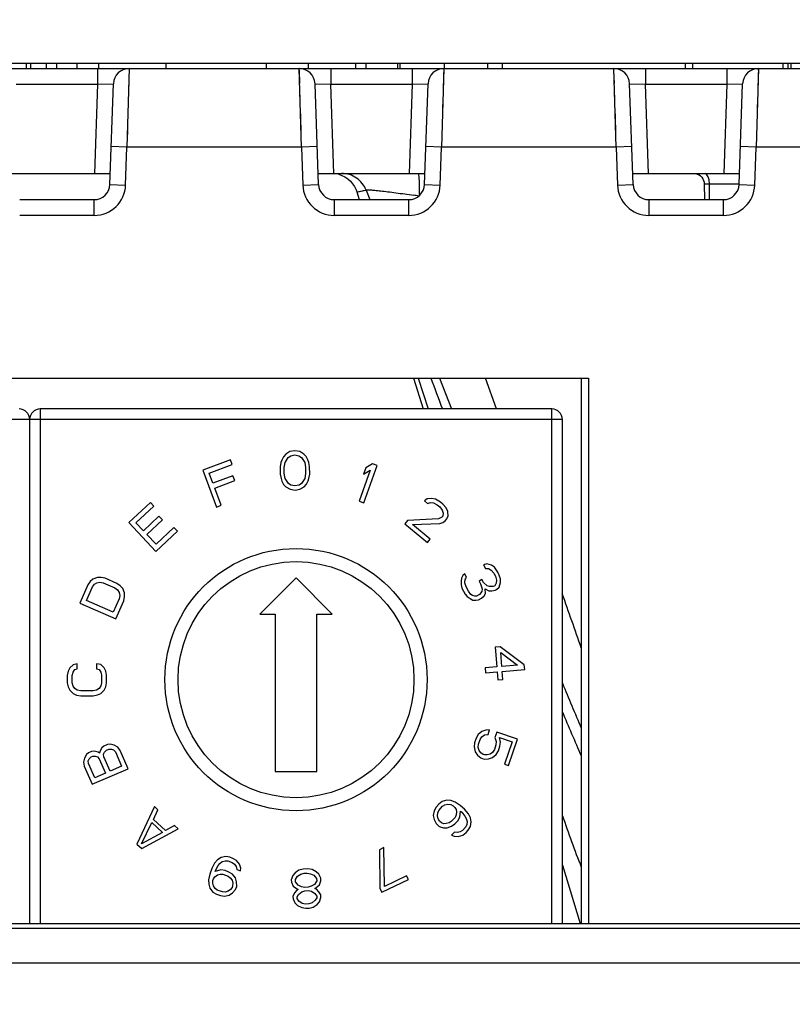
# Model space of a CAD drawing. Header units: millimetres. Extents: x 0 to 594, y 0 to 420.
# Tile 114 of 117: x 464 to 478, y 365 to 384. Entities that reach past the tile are written whole.
import ezdxf

# ---------------------------------------------------------------- set-up
doc = ezdxf.new("R2010")
doc.units = ezdxf.units.MM
doc.header["$LTSCALE"] = 32.67
doc.layers.get('0').update_dxf_attribs({"linetype": 'CONTINUOUS'})
doc.styles.get("Standard").update_dxf_attribs({"font": 'txt', "width": 0.85})
doc.dimstyles.new('DIMSTYLE_10', dxfattribs={"dimtxt": 3.5, "dimasz": 3.5, "dimexe": 1, "dimexo": 0.5, "dimgap": 0.875, "dimtad": 1, "dimdec": 4, "dimdsep": 46, "dimtxsty": 'STANDARD', "dimblk": '_FILLED', "dimblk1": '_FILLED', "dimblk2": '_FILLED', "dimcen": 0.09, "dimadec": 4, "dimazin": 2, "dimtp": 0.2, "dimtm": 0.2, "dimtfac": 1, "dimtdec": 4, "dimtofl": 0, "dimtmove": 0, "dimatfit": 3, "dimldrblk": '_FILLED', "dimfxl": 1, "dimtolj": 1, "dimarcsym": 0})

# ---------------------------------------------------------------- blocks, each defined once
blk = doc.blocks.new('_FILLED')
at = {"color": 0, "linetype": 'BYBLOCK'}
blk.add_solid([(0, 0), (-1, 0.1429), (-1, -0.1429)], dxfattribs=at)
blk = doc.blocks.new('*D9')
at = {"color": 2, "linetype": 'CONTINUOUS'}
for p, q in [((418.173, 251.343), (418.173, 400.198)), ((544.773, 251.343), (544.773, 400.198)), ((418.173, 399.198), (481.473, 399.198)), ((544.773, 399.198), (481.473, 399.198))]:
    blk.add_line(p, q, dxfattribs=at)
at = {"color": 2, "linetype": 'CONTINUOUS', "xscale": 3.5, "yscale": 3.5, "zscale": 3.5, "rotation": 180}
blk.add_blockref('_FILLED', (418.173, 399.198), dxfattribs=at)
at = {"color": 2, "linetype": 'CONTINUOUS', "xscale": 3.5, "yscale": 3.5, "zscale": 3.5}
blk.add_blockref('_FILLED', (544.773, 399.198), dxfattribs=at)
at = {"color": 2, "linetype": 'CONTINUOUS', "insert": (481.473, 403.573), "char_height": 3.5, "width": 18.375, "attachment_point": 2, "line_spacing_factor": 0.9}
blk.add_mtext('126.6', dxfattribs=at)

msp = doc.modelspace()

# ---------------------------------------------------------------- linework, layer by layer
at = {"color": 7, "linetype": 'CONTINUOUS'}
for p, q in [((453.53305, 383.10778), (509.41375, 383.10778)), ((455.4734, 383.20778), (500.75404, 383.20778)), ((463.8961, 383.10778), (463.8961, 383.20778)), ((463.9734, 383.10778), (463.9734, 383.20778)), ((464.2734, 383.10778), (464.2734, 383.20778)), ((464.4734, 383.10778), (464.4734, 383.20778)), ((464.85666, 383.10778), (464.85666, 383.20778)), ((465.2734, 383.10778), (465.2734, 383.20778)), ((466.55766, 383.10778), (466.55766, 383.20778)), ((468.4734, 383.10778), (468.4734, 383.20778)), ((469.2734, 383.10778), (469.2734, 383.20778)), ((470.1734, 383.10778), (470.1734, 383.20778)), ((470.3734, 383.10778), (470.3734, 383.20778)), ((470.9741, 383.10778), (470.9741, 383.20778)), ((471.01797, 383.10778), (471.01797, 383.20778)), ((472.9734, 383.10778), (472.9734, 383.20778)), ((476.46156, 383.10778), (476.46156, 383.20778)), ((476.60363, 383.10778), (476.60363, 383.20778)), ((478.32298, 383.10778), (478.32298, 383.20778)), ((478.417, 383.10778), (478.417, 383.20778)), ((478.4734, 383.10778), (478.4734, 383.20778)), ((465.48351, 380.89731), (465.55059, 382.81825)), ((469.46329, 380.89731), (469.39621, 382.81825)), ((471.48351, 380.89731), (471.55059, 382.81825)), ((475.46329, 380.89731), (475.39621, 382.81825)), ((477.48351, 380.89731), (477.55059, 382.81825)), ((463.45594, 381.10778), (465.49086, 381.10778)), ((469.45594, 381.10778), (471.49086, 381.10778)), ((475.45594, 381.10778), (477.49086, 381.10778)), ((476.81874, 380.90929), (476.82102, 380.60778)), ((470.19264, 380.75391), (470.23729, 380.60778)), ((463.76311, 380.60778), (465.1837, 380.60778)), ((469.76311, 380.60778), (471.1837, 380.60778)), ((475.76311, 380.60778), (477.1837, 380.60778)), ((454.0934, 377.20778), (474.6134, 377.20778)), ((471.27618, 377.20778), (471.45646, 376.61778)), ((471.36157, 377.20773), (471.55262, 376.6176)), ((471.36173, 377.20778), (471.55318, 376.61778)), ((474.4734, 377.20778), (474.4734, 366.80778)), ((474.6134, 377.20778), (474.6134, 366.80778)), ((473.9134, 376.61778), (464.1534, 376.61778)), ((463.9534, 376.41778), (463.9534, 366.80778)), ((474.1134, 366.80778), (474.1134, 376.41778)), ((468.91668, 375.80375), (468.83881, 375.75546)), ((469.01034, 375.8202), (468.91668, 375.80375)), ((469.10418, 375.80474), (469.01034, 375.8202)), ((469.18255, 375.75728), (469.10418, 375.80474)), ((467.7842, 375.64703), (467.25661, 375.45194)), ((467.8174, 375.55723), (467.7842, 375.64703)), ((468.7459, 375.5954), (468.7307, 375.51553)), ((468.76127, 375.64335), (468.7459, 375.5954)), ((468.79219, 375.70734), (468.76127, 375.64335)), ((468.83881, 375.75546), (468.79219, 375.70734)), ((468.80891, 375.49998), (468.82403, 375.59581)), ((468.82403, 375.59581), (468.88602, 375.69188)), ((468.88602, 375.69188), (468.93272, 375.72404)), ((468.93272, 375.72404), (469.01076, 375.74041)), ((469.01076, 375.74041), (469.08897, 375.72487)), ((469.08897, 375.72487), (469.13602, 375.6932)), ((469.13602, 375.6932), (469.19902, 375.59779)), ((469.22968, 375.70966), (469.18255, 375.75728)), ((469.19902, 375.59779), (469.21515, 375.50213)), ((469.26127, 375.64599), (469.22968, 375.70966)), ((469.27714, 375.5982), (469.26127, 375.64599)), ((469.29319, 375.5185), (469.27714, 375.5982)), ((467.25661, 375.45194), (467.51673, 374.7485)), ((467.37775, 375.39466), (467.8174, 375.55723)), ((467.44969, 375.20009), (467.37775, 375.39466)), ((468.7307, 375.51553), (468.73146, 375.37191)), ((468.8095, 375.38828), (468.80891, 375.49998)), ((469.21515, 375.50213), (469.21574, 375.39043)), ((469.29395, 375.37488), (469.29319, 375.5185)), ((470.4486, 375.44914), (470.24063, 374.86258)), ((470.36557, 375.49551), (470.32291, 375.37519)), ((470.32291, 375.37519), (470.4486, 375.44914)), ((470.32899, 374.83125), (470.57962, 375.53813)), ((470.49126, 375.56946), (470.36557, 375.49551)), ((470.57962, 375.53813), (470.49126, 375.56946)), ((467.83073, 375.34098), (467.44969, 375.20009)), ((467.4829, 375.11028), (467.86393, 375.25118)), ((467.86393, 375.25118), (467.83073, 375.34098)), ((468.73146, 375.37191), (468.7475, 375.29221)), ((468.7475, 375.29221), (468.76338, 375.24442)), ((468.76338, 375.24442), (468.79497, 375.18076)), ((468.82563, 375.29262), (468.8095, 375.38828)), ((468.88863, 375.19721), (468.82563, 375.29262)), ((469.20062, 375.2946), (469.13863, 375.19853)), ((469.21574, 375.39043), (469.20062, 375.2946)), ((469.23246, 375.18307), (469.26338, 375.24706)), ((469.26338, 375.24706), (469.27875, 375.29502)), ((469.27875, 375.29502), (469.29395, 375.37488)), ((467.60466, 374.78101), (467.4829, 375.11028)), ((468.79497, 375.18076), (468.8421, 375.13313)), ((468.8421, 375.13313), (468.92047, 375.08567)), ((468.93568, 375.16554), (468.88863, 375.19721)), ((468.92047, 375.08567), (469.01431, 375.07021)), ((469.01388, 375.15), (468.93568, 375.16554)), ((469.09192, 375.16637), (469.01388, 375.15)), ((469.01431, 375.07021), (469.10797, 375.08666)), ((469.13863, 375.19853), (469.09192, 375.16637)), ((469.10797, 375.08666), (469.18584, 375.13495)), ((469.18584, 375.13495), (469.23246, 375.18307)), ((466.25843, 374.83563), (465.84767, 374.45135)), ((466.32385, 374.76572), (466.25843, 374.83563)), ((470.24063, 374.86258), (470.32899, 374.83125)), ((471.53522, 374.90344), (471.48266, 374.86398)), ((471.48266, 374.86398), (471.54308, 374.81445)), ((471.62402, 374.91317), (471.53522, 374.90344)), ((471.54308, 374.81445), (471.5976, 374.83166)), ((471.5976, 374.83166), (471.65408, 374.82662)), ((471.69258, 374.89822), (471.62402, 374.91317)), ((471.78728, 374.84121), (471.69258, 374.89822)), ((471.83561, 374.80159), (471.78728, 374.84121)), ((465.98154, 374.44548), (466.32385, 374.76572)), ((467.51673, 374.7485), (467.60466, 374.78101)), ((471.65408, 374.82662), (471.72461, 374.78942)), ((471.72461, 374.78942), (471.77294, 374.74979)), ((471.77294, 374.74979), (471.82324, 374.68792)), ((471.82324, 374.68792), (471.83925, 374.63352)), ((471.89799, 374.72981), (471.83561, 374.80159)), ((471.92609, 374.6655), (471.89799, 374.72981)), ((471.93395, 374.57651), (471.92609, 374.6655)), ((466.41993, 374.57153), (466.12326, 374.29399)), ((466.18867, 374.22407), (466.48534, 374.50161)), ((466.48534, 374.50161), (466.41993, 374.57153)), ((471.15693, 374.49135), (471.10635, 374.42965)), ((471.7482, 374.52246), (471.15693, 374.49135)), ((471.81283, 374.55201), (471.7482, 374.52246)), ((471.83307, 374.57669), (471.81283, 374.55201)), ((471.83278, 374.45311), (471.88533, 374.49257)), ((471.83925, 374.63352), (471.83307, 374.57669)), ((471.88533, 374.49257), (471.90556, 374.51725)), ((471.90556, 374.51725), (471.93395, 374.57651)), ((465.84767, 374.45135), (466.36005, 373.90366)), ((466.12326, 374.29399), (465.98154, 374.44548)), ((466.36005, 373.90366), (466.77082, 374.28794)), ((466.70541, 374.35786), (466.3631, 374.03762)), ((466.77082, 374.28794), (466.70541, 374.35786)), ((471.10635, 374.42965), (471.54133, 374.07301)), ((471.2536, 374.4121), (471.77826, 374.43591)), ((471.59192, 374.13471), (471.2536, 374.4121)), ((471.77826, 374.43591), (471.83278, 374.45311)), ((466.3631, 374.03762), (466.18867, 374.22407)), ((471.54133, 374.07301), (471.59192, 374.13471)), ((472.67496, 373.66474), (472.61122, 373.64874)), ((472.61122, 373.64874), (472.64772, 373.57966)), ((472.64772, 373.57966), (472.70465, 373.5744)), ((472.76059, 373.63931), (472.67496, 373.66474)), ((472.70465, 373.5744), (472.75476, 373.54787)), ((472.75476, 373.54787), (472.80537, 373.48625)), ((472.81801, 373.59896), (472.76059, 373.63931)), ((472.88322, 373.50971), (472.81801, 373.59896)), ((465.16139, 373.3721), (465.10712, 373.32762)), ((465.24491, 373.4038), (465.16139, 373.3721)), ((465.31591, 373.40687), (465.24491, 373.4038)), ((465.39528, 373.38923), (465.31591, 373.40687)), ((465.6146, 373.29335), (465.39528, 373.38923)), ((469.0334, 373.39618), (468.34501, 372.70778)), ((469.7218, 372.70778), (469.0334, 373.39618)), ((472.18845, 373.39), (472.18213, 373.33364)), ((472.18213, 373.33364), (472.18311, 373.26347)), ((472.21617, 373.43999), (472.18845, 373.39)), ((472.2512, 373.47617), (472.21617, 373.43999)), ((472.2877, 373.4071), (472.2512, 373.47617)), ((472.25316, 373.33583), (472.26678, 373.37837)), ((472.25365, 373.30075), (472.25316, 373.33583)), ((472.26678, 373.37837), (472.2877, 373.4071)), ((472.57963, 373.36696), (472.5232, 373.33714)), ((472.5232, 373.33714), (472.55239, 373.28188)), ((472.60883, 373.3117), (472.57963, 373.36696)), ((472.80537, 373.48625), (472.83457, 373.43099)), ((472.83457, 373.43099), (472.85696, 373.35446)), ((472.85696, 373.35446), (472.85064, 373.2981)), ((472.89782, 373.48208), (472.88322, 373.50971)), ((472.93481, 373.37792), (472.89782, 373.48208)), ((472.93579, 373.30775), (472.93481, 373.37792)), ((465.0612, 373.26243), (464.911, 372.91882)), ((465.03628, 372.96637), (465.14893, 373.22408)), ((465.10712, 373.32762), (465.0612, 373.26243)), ((465.14893, 373.22408), (465.18858, 373.27495)), ((465.18858, 373.27495), (465.2366, 373.30512)), ((465.2366, 373.30512), (465.29298, 373.31458)), ((465.29298, 373.31458), (465.35773, 373.30333)), ((465.35773, 373.30333), (465.57705, 373.20745)), ((465.57705, 373.20745), (465.62928, 373.16757)), ((465.68145, 373.24708), (465.6146, 373.29335)), ((465.62928, 373.16757), (465.66062, 373.11976)), ((465.72742, 373.19288), (465.68145, 373.24708)), ((465.76087, 373.11004), (465.72742, 373.19288)), ((472.18311, 373.26347), (472.1982, 373.20076)), ((472.1982, 373.20076), (472.2566, 373.09024)), ((472.27604, 373.22422), (472.25365, 373.30075)), ((472.31984, 373.14133), (472.27604, 373.22422)), ((472.37045, 373.07971), (472.31984, 373.14133)), ((472.55239, 373.28188), (472.58208, 373.19154)), ((472.58208, 373.19154), (472.57577, 373.13518)), ((472.68085, 373.24372), (472.60883, 373.3117)), ((472.64729, 373.10229), (472.63901, 373.18627)), ((472.63901, 373.18627), (472.71054, 373.15338)), ((472.72366, 373.231), (472.68085, 373.24372)), ((472.71054, 373.15338), (472.76746, 373.14811)), ((472.7947, 373.23319), (472.72366, 373.231)), ((472.76746, 373.14811), (472.8312, 373.16412)), ((472.82292, 373.24811), (472.7947, 373.23319)), ((472.85064, 373.2981), (472.82292, 373.24811)), ((472.8312, 373.16412), (472.85942, 373.17903)), ((472.85942, 373.17903), (472.90855, 373.22267)), ((472.90855, 373.22267), (472.93579, 373.30775)), ((465.54803, 372.74266), (465.03628, 372.96637)), ((465.66068, 373.00037), (465.54803, 372.74266)), ((465.5982, 372.61841), (465.74841, 372.96202)), ((465.66062, 373.11976), (465.67109, 373.06403)), ((465.67109, 373.06403), (465.66068, 373.00037)), ((465.74841, 372.96202), (465.76508, 373.03999)), ((465.76508, 373.03999), (465.76087, 373.11004)), ((472.2566, 373.09024), (472.29991, 373.04243)), ((472.29991, 373.04243), (472.35732, 373.00208)), ((472.35732, 373.00208), (472.40744, 372.97555)), ((472.39916, 373.05954), (472.37045, 373.07971)), ((472.44198, 373.04682), (472.39916, 373.05954)), ((472.40744, 372.97555), (472.46437, 372.97029)), ((472.4775, 373.04791), (472.44198, 373.04682)), ((472.46437, 372.97029), (472.51399, 372.97884)), ((472.53393, 373.07773), (472.4775, 373.04791)), ((472.51399, 372.97884), (472.57043, 373.00866)), ((472.57577, 373.13518), (472.53393, 373.07773)), ((472.57043, 373.00866), (472.61957, 373.05229)), ((472.61957, 373.05229), (472.64729, 373.10229)), ((464.911, 372.91882), (465.5982, 372.61841)), ((468.34501, 372.70778), (468.6334, 372.70778)), ((468.6334, 372.70778), (468.6334, 369.70778)), ((469.4334, 369.70778), (469.4334, 372.70778)), ((469.4334, 372.70778), (469.7218, 372.70778)), ((472.92777, 372.08166), (472.83233, 372.07406)), ((472.83233, 372.07406), (472.86212, 371.70024)), ((473.38706, 371.74208), (472.92777, 372.08166)), ((472.95757, 371.70785), (472.93646, 371.97263)), ((472.93646, 371.97263), (473.2598, 371.73194)), ((464.71858, 371.68024), (464.68673, 371.61771)), ((464.78235, 371.7428), (464.71858, 371.68024)), ((464.86213, 371.7585), (464.78235, 371.7428)), ((464.78249, 371.60218), (464.81436, 371.64908)), ((464.81436, 371.64908), (464.86221, 371.66475)), ((464.86221, 371.66475), (464.86213, 371.7585)), ((465.22915, 371.75885), (465.22924, 371.6651)), ((465.30895, 371.7433), (465.22915, 371.75885)), ((465.22924, 371.6651), (465.27712, 371.64952)), ((465.27712, 371.64952), (465.30908, 371.60268)), ((465.37284, 371.68086), (465.30895, 371.7433)), ((465.40481, 371.61839), (465.37284, 371.68086)), ((472.86212, 371.70024), (472.63943, 371.68249)), ((472.63943, 371.68249), (472.64688, 371.58904)), ((473.2598, 371.73194), (472.95757, 371.70785)), ((472.96502, 371.61439), (473.3945, 371.64863)), ((473.3945, 371.64863), (473.38706, 371.74208)), ((464.68673, 371.61771), (464.67084, 371.53957)), ((464.67084, 371.53957), (464.67098, 371.39895)), ((464.76659, 371.53966), (464.78249, 371.60218)), ((464.76672, 371.39904), (464.76659, 371.53966)), ((465.30908, 371.60268), (465.3251, 371.54019)), ((465.3251, 371.54019), (465.32523, 371.39957)), ((465.42084, 371.54028), (465.40481, 371.61839)), ((465.42098, 371.39966), (465.42084, 371.54028)), ((472.64688, 371.58904), (472.86957, 371.60679)), ((472.86957, 371.60679), (472.88199, 371.45103)), ((472.88199, 371.45103), (472.97743, 371.45864)), ((472.97743, 371.45864), (472.96502, 371.61439)), ((464.67098, 371.39895), (464.68701, 371.32084)), ((464.68701, 371.32084), (464.71898, 371.25837)), ((464.78274, 371.33655), (464.76672, 371.39904)), ((464.8147, 371.28971), (464.78274, 371.33655)), ((464.8626, 371.2585), (464.8147, 371.28971)), ((465.27746, 371.29015), (465.22962, 371.25885)), ((465.30934, 371.33705), (465.27746, 371.29015)), ((465.32523, 371.39957), (465.30934, 371.33705)), ((465.37324, 371.25899), (465.40509, 371.32152)), ((465.40509, 371.32152), (465.42098, 371.39966)), ((464.71898, 371.25837), (464.78287, 371.19593)), ((464.78287, 371.19593), (464.84673, 371.16474)), ((464.84673, 371.16474), (464.92653, 371.14919)), ((464.92645, 371.24294), (464.8626, 371.2585)), ((465.16581, 371.24317), (464.92645, 371.24294)), ((464.92653, 371.14919), (465.1659, 371.14942)), ((465.22962, 371.25885), (465.16581, 371.24317)), ((465.1659, 371.14942), (465.24567, 371.16512)), ((465.24567, 371.16512), (465.30947, 371.19643)), ((465.30947, 371.19643), (465.37324, 371.25899)), ((472.46946, 370.34169), (472.43935, 370.2529)), ((472.50967, 370.41054), (472.46946, 370.34169)), ((472.58011, 370.46915), (472.50967, 370.41054)), ((472.54502, 370.31605), (472.58021, 370.37012)), ((472.65561, 370.49303), (472.58011, 370.46915)), ((472.58021, 370.37012), (472.62549, 370.40425)), ((472.62549, 370.40425), (472.69598, 370.41334)), ((472.7261, 370.50212), (472.65561, 370.49303)), ((472.69598, 370.41334), (472.7261, 370.50212)), ((472.8621, 370.45599), (472.82696, 370.35241)), ((472.82696, 370.35241), (472.85222, 370.27784)), ((473.255, 370.3227), (472.8621, 370.45599)), ((472.9328, 370.26701), (472.91256, 370.35637)), ((472.91256, 370.35637), (473.15435, 370.27435)), ((465.33004, 370.15689), (465.29001, 370.08855)), ((465.3678, 370.19021), (465.33004, 370.15689)), ((465.44105, 370.22183), (465.3678, 370.19021)), ((465.49119, 370.22646), (465.44105, 370.22183)), ((465.56838, 370.20872), (465.49119, 370.22646)), ((465.6371, 370.17031), (465.56838, 370.20872)), ((465.68271, 370.10491), (465.6371, 370.17031)), ((472.43935, 370.2529), (472.42936, 370.17379)), ((472.42936, 370.17379), (472.4496, 370.08443)), ((472.50994, 370.16296), (472.51491, 370.22727)), ((472.5251, 370.10832), (472.50994, 370.16296)), ((472.51491, 370.22727), (472.54502, 370.31605)), ((472.84726, 370.21353), (472.81714, 370.12475)), ((472.85222, 370.27784), (472.84726, 370.21353)), ((472.8927, 370.09912), (472.92281, 370.1879)), ((472.92281, 370.1879), (472.9328, 370.26701)), ((473.15435, 370.27435), (473.00878, 369.84524)), ((473.08434, 369.81961), (473.255, 370.3227)), ((464.997, 369.96206), (464.97782, 369.8857)), ((465.03703, 370.03039), (464.997, 369.96206)), ((465.07479, 370.06371), (465.03703, 370.03039)), ((465.07192, 369.90931), (465.08883, 369.95065)), ((465.13339, 370.08901), (465.07479, 370.06371)), ((465.08883, 369.95065), (465.12659, 369.98397)), ((465.12659, 369.98397), (465.15589, 369.99662)), ((465.18353, 370.09364), (465.13339, 370.08901)), ((465.15589, 369.99662), (465.20604, 370.00124)), ((465.26071, 370.0759), (465.18353, 370.09364)), ((465.20604, 370.00124), (465.24773, 369.9852)), ((465.24773, 369.9852), (465.28095, 369.94849)), ((465.28775, 370.05354), (465.26071, 370.0759)), ((465.29001, 370.08855), (465.28775, 370.05354)), ((465.36493, 370.0358), (465.38185, 370.07714)), ((465.36886, 369.98644), (465.36493, 370.0358)), ((465.48652, 369.71388), (465.36886, 369.98644)), ((465.38185, 370.07714), (465.4196, 370.11046)), ((465.4196, 370.11046), (465.46356, 370.12943)), ((465.46356, 370.12943), (465.5137, 370.13406)), ((465.5137, 370.13406), (465.55539, 370.11802)), ((465.55539, 370.11802), (465.58862, 370.08131)), ((465.58862, 370.08131), (465.70628, 369.80874)), ((465.83134, 369.76062), (465.68271, 370.10491)), ((472.4496, 370.08443), (472.49499, 370.01954)), ((472.49499, 370.01954), (472.56051, 369.96431)), ((472.5604, 370.06334), (472.5251, 370.10832)), ((472.60072, 370.03317), (472.5604, 370.06334)), ((472.56051, 369.96431), (472.62095, 369.94381)), ((472.63094, 370.02292), (472.60072, 370.03317)), ((472.68129, 370.02233), (472.63094, 370.02292)), ((472.73667, 370.03655), (472.68129, 370.02233)), ((472.70655, 369.94777), (472.78206, 369.97165)), ((472.78195, 370.07069), (472.73667, 370.03655)), ((472.81714, 370.12475), (472.78195, 370.07069)), ((472.78206, 369.97165), (472.85249, 370.03026)), ((472.85249, 370.03026), (472.8927, 370.09912)), ((464.97782, 369.8857), (464.99414, 369.80765)), ((464.99414, 369.80765), (465.14276, 369.46336)), ((465.07585, 369.85995), (465.07192, 369.90931)), ((465.19351, 369.58738), (465.07585, 369.85995)), ((465.28095, 369.94849), (465.39862, 369.67593)), ((465.70628, 369.80874), (465.48652, 369.71388)), ((472.62095, 369.94381), (472.70655, 369.94777)), ((473.00878, 369.84524), (473.08434, 369.81961)), ((465.14276, 369.46336), (465.83134, 369.76062)), ((465.39862, 369.67593), (465.19351, 369.58738)), ((468.6334, 369.70778), (469.4334, 369.70778)), ((466.33137, 369.0398), (465.99981, 368.32211)), ((466.39967, 368.97558), (466.33137, 369.0398)), ((471.70633, 369.02722), (471.66647, 368.95816)), ((471.75814, 369.08569), (471.70633, 369.02722)), ((471.75569, 368.96261), (471.82822, 369.04448)), ((471.82189, 369.13359), (471.75814, 369.08569)), ((471.90953, 369.16032), (471.82189, 369.13359)), ((471.82822, 369.04448), (471.87125, 369.06899)), ((471.87125, 369.06899), (471.92622, 369.08291)), ((471.98839, 369.15309), (471.90953, 369.16032)), ((471.92622, 369.08291), (471.98278, 369.07456)), ((471.98278, 369.07456), (472.02897, 369.05451)), ((472.06883, 369.12357), (471.98839, 369.15309)), ((472.02897, 369.05451), (472.0648, 369.02276)), ((472.0648, 369.02276), (472.09028, 368.97932)), ((472.1628, 369.06119), (472.06883, 369.12357)), ((472.24641, 368.98712), (472.1628, 369.06119)), ((466.31405, 368.79326), (466.39967, 368.97558)), ((471.66647, 368.95816), (471.6505, 368.86793)), ((471.6505, 368.86793), (471.66719, 368.79052)), ((471.72936, 368.86069), (471.73655, 368.91694)), ((471.74447, 368.80556), (471.72936, 368.86069)), ((471.73655, 368.91694), (471.75569, 368.96261)), ((472.06711, 368.83285), (471.99458, 368.75098)), ((472.08625, 368.87852), (472.06711, 368.83285)), ((472.09344, 368.93477), (472.08625, 368.87852)), ((472.09028, 368.97932), (472.09344, 368.93477)), ((472.11647, 368.76825), (472.15633, 368.83731)), ((472.15633, 368.83731), (472.17072, 368.94981)), ((472.17072, 368.94981), (472.19461, 368.92864)), ((472.19461, 368.92864), (472.25591, 368.85346)), ((472.31966, 368.90135), (472.24641, 368.98712)), ((472.25591, 368.85346), (472.28139, 368.81002)), ((472.35866, 368.82506), (472.31966, 368.90135)), ((472.37536, 368.74764), (472.35866, 368.82506)), ((466.08906, 368.32581), (466.28171, 368.73605)), ((466.28171, 368.73605), (466.48663, 368.54341)), ((466.54173, 368.57921), (466.31405, 368.79326)), ((466.71843, 368.67592), (466.54173, 368.57921)), ((466.78674, 368.61171), (466.71843, 368.67592)), ((471.66719, 368.79052), (471.70619, 368.71422)), ((471.70619, 368.71422), (471.76591, 368.66131)), ((471.76994, 368.76212), (471.74447, 368.80556)), ((471.76591, 368.66131), (471.84636, 368.6318)), ((471.80577, 368.73037), (471.76994, 368.76212)), ((471.85197, 368.71032), (471.80577, 368.73037)), ((471.89658, 368.71255), (471.85197, 368.71032)), ((471.95155, 368.72648), (471.89658, 368.71255)), ((471.91327, 368.63514), (472.00091, 368.66187)), ((471.99458, 368.75098), (471.95155, 368.72648)), ((472.00091, 368.66187), (472.06466, 368.70977)), ((472.06466, 368.70977), (472.11647, 368.76825)), ((472.27016, 368.65296), (472.208, 368.58279)), ((472.2893, 368.69863), (472.27016, 368.65296)), ((472.28139, 368.81002), (472.2965, 368.75488)), ((472.2965, 368.75488), (472.2893, 368.69863)), ((472.31953, 368.58836), (472.35939, 368.65742)), ((472.35939, 368.65742), (472.37536, 368.74764)), ((466.48663, 368.54341), (466.08906, 368.32581)), ((466.09088, 368.2365), (466.78674, 368.61171)), ((471.84636, 368.6318), (471.91327, 368.63514)), ((472.05344, 368.55271), (472.00164, 368.49424)), ((472.00164, 368.49424), (472.04783, 368.47419)), ((472.04783, 368.47419), (472.12669, 368.46695)), ((472.11, 368.54436), (472.05344, 368.55271)), ((472.16497, 368.55828), (472.11, 368.54436)), ((472.12669, 368.46695), (472.21433, 368.49368)), ((472.208, 368.58279), (472.16497, 368.55828)), ((472.21433, 368.49368), (472.27808, 368.54158)), ((472.27808, 368.54158), (472.31953, 368.58836)), ((465.99981, 368.32211), (466.09088, 368.2365)), ((467.69338, 368.08408), (467.60362, 368.06572)), ((467.77227, 368.07244), (467.69338, 368.08408)), ((467.83102, 368.05113), (467.77227, 368.07244)), ((470.71054, 368.25578), (470.62604, 368.21518)), ((470.62604, 368.21518), (470.63462, 367.47574)), ((470.71912, 367.51634), (470.71054, 368.25578)), ((467.4812, 367.95735), (467.42843, 367.85766)), ((467.53779, 368.0217), (467.4812, 367.95735)), ((467.50187, 367.83103), (467.54921, 367.91571)), ((467.60362, 368.06572), (467.53779, 368.0217)), ((467.54921, 367.91571), (467.58022, 367.95538)), ((467.58022, 367.95538), (467.62592, 367.98973)), ((467.62592, 367.98973), (467.68087, 368.00375)), ((467.68087, 368.00375), (467.73037, 368.00277)), ((467.73037, 368.00277), (467.8185, 367.9708)), ((467.8185, 367.9708), (467.85713, 367.93982)), ((467.89902, 368.00949), (467.83102, 368.05113)), ((467.85713, 367.93982), (467.89031, 367.89383)), ((467.89031, 367.89383), (467.90337, 367.83817)), ((467.95614, 367.93785), (467.89902, 368.00949)), ((467.97845, 367.86186), (467.95614, 367.93785)), ((474.1134, 367.92233), (474.45396, 366.80778)), ((467.39034, 367.75266), (467.36694, 367.64232)), ((467.42843, 367.85766), (467.39034, 367.75266)), ((467.45671, 367.66069), (467.48772, 367.70036)), ((467.48772, 367.70036), (467.53342, 367.73471)), ((467.49099, 367.80102), (467.50187, 367.83103)), ((467.60089, 367.82906), (467.49099, 367.80102)), ((467.53342, 367.73471), (467.58837, 367.74873)), ((467.58837, 367.74873), (467.63787, 367.74775)), ((467.67977, 367.81743), (467.60089, 367.82906)), ((467.63787, 367.74775), (467.7407, 367.71045)), ((467.75321, 367.79079), (467.67977, 367.81743)), ((467.7407, 367.71045), (467.77932, 367.67947)), ((467.82121, 367.74915), (467.75321, 367.79079)), ((467.87833, 367.6775), (467.82121, 367.74915)), ((467.90337, 367.83817), (467.97681, 367.81153)), ((467.97681, 367.81153), (467.97845, 367.86186)), ((468.96975, 367.72576), (468.94253, 367.64451)), ((469.01418, 367.77592), (468.96975, 367.72576)), ((469.08981, 367.82763), (469.01418, 367.77592)), ((469.02055, 367.64842), (469.06418, 367.71451)), ((469.06418, 367.71451), (469.12501, 367.74951)), ((469.16704, 367.84747), (469.08981, 367.82763)), ((469.12501, 367.74951), (469.18663, 367.76857)), ((469.26067, 367.85216), (469.16704, 367.84747)), ((469.18663, 367.76857), (469.24906, 367.77169)), ((469.24906, 367.77169), (469.31227, 367.75887)), ((469.3395, 367.84012), (469.26067, 367.85216)), ((469.31227, 367.75887), (469.37629, 367.73012)), ((469.41992, 367.79621), (469.3395, 367.84012)), ((469.37629, 367.73012), (469.4263, 367.66871)), ((469.46913, 367.75074), (469.41992, 367.79621)), ((469.50432, 367.67261), (469.46913, 367.75074)), ((471.14163, 367.71935), (470.71912, 367.51634)), ((471.17619, 367.64743), (471.14163, 367.71935)), ((467.36694, 367.64232), (467.36911, 367.55666)), ((467.36911, 367.55666), (467.39141, 367.48067)), ((467.44419, 367.58035), (467.44583, 367.63068)), ((467.45724, 367.52469), (467.44419, 367.58035)), ((467.44583, 367.63068), (467.45671, 367.66069)), ((467.49043, 367.47871), (467.45724, 367.52469)), ((467.77932, 367.67947), (467.8125, 367.63348)), ((467.8125, 367.63348), (467.82556, 367.57782)), ((467.82392, 367.52749), (467.81304, 367.49749)), ((467.82556, 367.57782), (467.82392, 367.52749)), ((467.90064, 367.60152), (467.87833, 367.6775)), ((467.88104, 367.45585), (467.90281, 367.51586)), ((467.90281, 367.51586), (467.90064, 367.60152)), ((468.94253, 367.64451), (468.94492, 367.5967)), ((468.94492, 367.5967), (468.98011, 367.51858)), ((468.98011, 367.51858), (469.04493, 367.47389)), ((469.02294, 367.6006), (469.02055, 367.64842)), ((469.07295, 367.5392), (469.02294, 367.6006)), ((469.13697, 367.51044), (469.07295, 367.5392)), ((469.20018, 367.49763), (469.13697, 367.51044)), ((469.32423, 367.51981), (469.26261, 367.50075)), ((469.38506, 367.55481), (469.32423, 367.51981)), ((469.42869, 367.6209), (469.38506, 367.55481)), ((469.41946, 367.49262), (469.47949, 367.54355)), ((469.4263, 367.66871), (469.42869, 367.6209)), ((469.47949, 367.54355), (469.50671, 367.6248)), ((469.50671, 367.6248), (469.50432, 367.67261)), ((470.66917, 367.40382), (471.17619, 367.64743)), ((467.39141, 367.48067), (467.44854, 367.40903)), ((467.44854, 367.40903), (467.51654, 367.36739)), ((467.52905, 367.44772), (467.49043, 367.47871)), ((467.51654, 367.36739), (467.58998, 367.34075)), ((467.63187, 367.41043), (467.52905, 367.44772)), ((467.58998, 367.34075), (467.66887, 367.32911)), ((467.68138, 367.40945), (467.63187, 367.41043)), ((467.66887, 367.32911), (467.75863, 367.34748)), ((467.73633, 367.42347), (467.68138, 367.40945)), ((467.78203, 367.45782), (467.73633, 367.42347)), ((467.75863, 367.34748), (467.82446, 367.3915)), ((467.81304, 367.49749), (467.78203, 367.45782)), ((467.82446, 367.3915), (467.88104, 367.45585)), ((469.0021, 367.39186), (468.97407, 367.32654)), ((468.97407, 367.32654), (468.97647, 367.27873)), ((469.04652, 367.44201), (469.0021, 367.39186)), ((469.04493, 367.47389), (469.07693, 367.45951)), ((469.07693, 367.45951), (469.04652, 367.44201)), ((469.0529, 367.31451), (469.08172, 367.36388)), ((469.08172, 367.36388), (469.14175, 367.41482)), ((469.14175, 367.41482), (469.20337, 367.43388)), ((469.26261, 367.50075), (469.20018, 367.49763)), ((469.20337, 367.43388), (469.2658, 367.437)), ((469.2658, 367.437), (469.32901, 367.42418)), ((469.32901, 367.42418), (469.39383, 367.37949)), ((469.38904, 367.47512), (469.41946, 367.49262)), ((469.42105, 367.46074), (469.38904, 367.47512)), ((469.39383, 367.37949), (469.42743, 367.33324)), ((469.47026, 367.41527), (469.42105, 367.46074)), ((469.42743, 367.33324), (469.42902, 367.30137)), ((469.50466, 367.35308), (469.47026, 367.41527)), ((469.50705, 367.30527), (469.50466, 367.35308)), ((470.63462, 367.47574), (470.66917, 367.40382)), ((468.97647, 367.27873), (469.01166, 367.20061)), ((469.01166, 367.20061), (469.06087, 367.15513)), ((469.05449, 367.28263), (469.0529, 367.31451)), ((469.08809, 367.23638), (469.05449, 367.28263)), ((469.06087, 367.15513), (469.14129, 367.11122)), ((469.15291, 367.19169), (469.08809, 367.23638)), ((469.21613, 367.17888), (469.15291, 367.19169)), ((469.27855, 367.182), (469.21613, 367.17888)), ((469.34017, 367.20106), (469.27855, 367.182)), ((469.4002, 367.25199), (469.34017, 367.20106)), ((469.35977, 367.12215), (469.4354, 367.17387)), ((469.42902, 367.30137), (469.4002, 367.25199)), ((469.4354, 367.17387), (469.47983, 367.22402)), ((469.47983, 367.22402), (469.50705, 367.30527)), ((469.14129, 367.11122), (469.22011, 367.09919)), ((469.22011, 367.09919), (469.28253, 367.10231)), ((469.28253, 367.10231), (469.35977, 367.12215)), ((454.2934, 366.80778), (508.6534, 366.80778))]:
    msp.add_line(p, q, dxfattribs=at)
at = {"color": 9, "linetype": 'CONTINUOUS'}
for p, q in [((465.25005, 383.10778), (465.25005, 382.80778)), ((465.85041, 383.10778), (465.80851, 381.60778)), ((465.85016, 383.09954), (465.84947, 383.07492)), ((469.1383, 381.60778), (469.09639, 383.10778)), ((469.69676, 383.10778), (469.69676, 382.80778)), ((471.25005, 383.10778), (471.25005, 382.80778)), ((471.85041, 383.10778), (471.80851, 381.60778)), ((471.85016, 383.09954), (471.84947, 383.07492)), ((471.86825, 383.10778), (471.86825, 383.20778)), ((472.68999, 383.10778), (472.68999, 383.20778)), ((475.1383, 381.60778), (475.09639, 383.10778)), ((475.69676, 383.10778), (475.69676, 382.80778)), ((477.25005, 383.10778), (477.25005, 382.80778)), ((477.85041, 383.10778), (477.80851, 381.60778)), ((477.85016, 383.09954), (477.84947, 383.07492)), ((465.84836, 383.03424), (465.84678, 382.97801)), ((469.10439, 382.82159), (469.09733, 383.07492)), ((471.84836, 383.03424), (471.84678, 382.97801)), ((475.10439, 382.82159), (475.09733, 383.07492)), ((477.84836, 383.03424), (477.84678, 382.97801)), ((463.69675, 382.80778), (465.25006, 382.80778)), ((465.25006, 382.80778), (465.19068, 381.10778)), ((465.25005, 382.80778), (465.55059, 382.81826)), ((465.84241, 382.82159), (465.83967, 382.72309)), ((469.11363, 382.49076), (469.10714, 382.72308)), ((469.39621, 382.81825), (469.69676, 382.80778)), ((469.75612, 381.10778), (469.69675, 382.80778)), ((469.69675, 382.80778), (471.25006, 382.80778)), ((471.25006, 382.80778), (471.19068, 381.10778)), ((471.25005, 382.80778), (471.55059, 382.81826)), ((471.84241, 382.82159), (471.83967, 382.72309)), ((475.11363, 382.49076), (475.10714, 382.72308)), ((475.39621, 382.81825), (475.69676, 382.80778)), ((475.75612, 381.10778), (475.69675, 382.80778)), ((475.69675, 382.80778), (477.25006, 382.80778)), ((477.25006, 382.80778), (477.19068, 381.10778)), ((477.25005, 382.80778), (477.55059, 382.81826)), ((477.84241, 382.82159), (477.83967, 382.72309)), ((465.83317, 382.49077), (465.82951, 382.35937)), ((469.12949, 381.92107), (469.11729, 382.35936)), ((471.83317, 382.49077), (471.82951, 382.35937)), ((475.12949, 381.92107), (475.11729, 382.35936)), ((477.83317, 382.49077), (477.82951, 382.35937)), ((465.82558, 382.21967), (465.8215, 382.07306)), ((471.82558, 382.21967), (471.8215, 382.07306)), ((477.82558, 382.21967), (477.8215, 382.07306)), ((465.81732, 381.92107), (465.81299, 381.76541)), ((471.81732, 381.92107), (471.81299, 381.76541)), ((477.81732, 381.92107), (477.81299, 381.76541)), ((465.80851, 381.60778), (465.50869, 381.61825)), ((465.78334, 380.88706), (465.80851, 381.60778)), ((469.1383, 381.60778), (465.80851, 381.60778)), ((469.43812, 381.61825), (469.1383, 381.60778)), ((469.1383, 381.60778), (469.16347, 380.88706)), ((471.80851, 381.60778), (471.50869, 381.61825)), ((471.78334, 380.88706), (471.80851, 381.60778)), ((475.1383, 381.60778), (471.80851, 381.60778)), ((475.43812, 381.61825), (475.1383, 381.60778)), ((475.1383, 381.60778), (475.16347, 380.88706)), ((477.80851, 381.60778), (477.50869, 381.61825)), ((477.78334, 380.88706), (477.80851, 381.60778)), ((485.1383, 381.60778), (477.80851, 381.60778)), ((465.48351, 380.89731), (465.78333, 380.88684)), ((469.16347, 380.88684), (469.46329, 380.89731)), ((471.48351, 380.89731), (471.78333, 380.88684)), ((475.16347, 380.88684), (475.46329, 380.89731)), ((476.92105, 380.6058), (476.91877, 380.90778)), ((476.91877, 380.90778), (477.48351, 380.90778)), ((477.48351, 380.89731), (477.78333, 380.88684)), ((470.19266, 380.75389), (470.36866, 380.79045)), ((470.36878, 380.79049), (470.43964, 380.60778)), ((465.1837, 380.30778), (465.1837, 380.60778)), ((469.76311, 380.60778), (469.76311, 380.30778)), ((471.1837, 380.30778), (471.1837, 380.60778)), ((475.76311, 380.60778), (475.76311, 380.30778)), ((477.1837, 380.30778), (477.1837, 380.60778)), ((465.18348, 380.30778), (463.76332, 380.30778)), ((471.18348, 380.30778), (469.76332, 380.30778)), ((477.18348, 380.30778), (475.76332, 380.30778)), ((471.76739, 377.20776), (472.00018, 376.61772)), ((471.76741, 377.20778), (472.00036, 376.61778)), ((472.85935, 376.61795), (472.64741, 377.20797)), ((464.1534, 376.61778), (464.1534, 366.80778)), ((473.9134, 366.80778), (473.9134, 376.61778)), ((474.1134, 376.41778), (454.0934, 376.41778)), ((508.6534, 366.71433), (454.2934, 366.71433)), ((453.49042, 366.06011), (509.63132, 366.0601))]:
    msp.add_line(p, q, dxfattribs=at)
at = {"color": 7, "linetype": 'CONTINUOUS'}
for points in [[(469.84407, 381.0907), (469.90706, 381.06921), (469.96609, 381.03986), (470.02024, 381.0034)], [(476.65259, 381.1049), (476.68659, 381.09593), (476.71899, 381.08085), (476.74773, 381.06064), (476.77209, 381.03618), (476.7922, 381.00736)], [(470.02024, 381.0034), (470.06957, 380.95979), (470.11267, 380.91018), (470.14861, 380.85584), (470.17751, 380.79648), (470.19266, 380.75389)], [(476.7922, 381.00736), (476.8069, 380.97559), (476.81576, 380.94224), (476.81874, 380.90929)]]:
    msp.add_lwpolyline(points, dxfattribs=at)
at = {"color": 9, "linetype": 'CONTINUOUS'}
for points in [[(470.19264, 380.75391), (470.19734, 380.75512), (470.21384, 380.75871)], [(470.21384, 380.75871), (470.2766, 380.77109), (470.31968, 380.77989), (470.36878, 380.79049)]]:
    msp.add_lwpolyline(points, dxfattribs=at)
at = {"color": 7, "linetype": 'CONTINUOUS'}
for radius in [2.5, 2.25]:
    msp.add_circle((469.0334, 371.45778), radius, dxfattribs=at)
for centre, radius, start, end in [((465.85041, 382.80776), 0.3, 89.999734, 177.996469), ((469.0964, 382.80776), 0.3, 2.003533, 90.000274), ((471.85041, 382.80776), 0.3, 89.999734, 177.996469), ((475.0964, 382.80776), 0.3, 2.003533, 90.000274), ((477.85041, 382.80776), 0.3, 89.999734, 177.996469), ((465.1837, 380.90778), 0.3, 270, 358), ((469.76311, 380.90778), 0.3, 182, 270), ((471.1837, 380.90778), 0.3, 270, 358), ((475.76311, 380.90778), 0.3, 182, 270), ((477.1837, 380.90778), 0.3, 270, 358), ((673.85251, 452.82738), 215.92342, 200.5005021, 200.667717), ((463.7534, 376.41778), 0.2, 0, 90), ((464.1534, 376.41778), 0.2, 90, 180), ((473.9134, 376.41778), 0.2, 0, 90), ((573.42322, 412.56726), 107.71816, 202.7860496, 203.2742247)]:
    msp.add_arc(centre, radius, start, end, dxfattribs=at)
at = {"color": 9, "linetype": 'CONTINUOUS'}
for centre, radius, start, end in [((465.1837, 380.90778), 0.59996, 269.979432, 358.020568), ((469.76311, 380.90778), 0.59996, 181.979687, 270.020313), ((471.1837, 380.90778), 0.59996, 269.979432, 358.020568), ((475.76311, 380.90778), 0.59996, 181.979687, 270.020313), ((477.1837, 380.90778), 0.59996, 269.979432, 358.020568), ((467.33058, 354.33882), 26.64601, 81.272496, 81.487341), ((668.68337, 452.30122), 210.72273, 202.5797073, 202.833138)]:
    msp.add_arc(centre, radius, start, end, dxfattribs=at)
for points, knots in [([(470.36866, 380.79045), (470.33352, 380.88016), (470.2052, 381.04544), (470.00404, 381.10779), (469.90413, 381.10779)], [0, 0, 0, 0, 0.49091107, 1, 1, 1, 1]), ([(471.38305, 381.01723), (471.38189, 381.03665), (471.37936, 381.06549), (471.37674, 381.09487), (471.37363, 381.10404)], [0, 0, 0, 0, 0.66767924, 1, 1, 1, 1]), ([(476.90513, 381.00755), (476.90171, 381.01971), (476.88897, 381.05729), (476.86197, 381.09453), (476.83609, 381.1044)], [0, 0, 0, 0, 0.31310419, 1, 1, 1, 1]), ([(471.39164, 380.6917), (471.39143, 380.72159), (471.39016, 380.83013), (471.38774, 380.93871), (471.38305, 381.01723)], [0, 0, 0, 0, 0.2753301, 1, 1, 1, 1]), ([(476.81892, 380.90929), (476.81859, 380.90887), (476.82295, 380.90963), (476.82585, 380.90865), (476.83543, 380.90897), (476.85201, 380.90841), (476.88078, 380.90825), (476.90498, 380.90792), (476.91876, 380.90778)], [0, 0, 0, 0, 0.01611076, 0.06642933, 0.15098302, 0.26759433, 0.58606733, 1, 1, 1, 1]), ([(470.36866, 380.79044), (470.37085, 380.79228), (470.37961, 380.79367), (470.39558, 380.79492), (470.42, 380.79466), (470.46753, 380.79263), (470.54478, 380.78627), (470.65617, 380.77476), (470.78958, 380.75884), (470.99842, 380.73164), (471.16208, 380.70817), (471.27493, 380.69127)], [0, 0, 0, 0, 0.00939359, 0.02728746, 0.05384014, 0.08895086, 0.18387832, 0.30816423, 0.45691603, 0.62515722, 1, 1, 1, 1])]:
    msp.add_open_spline(points, degree=3, knots=knots, dxfattribs=at)
for points in [[(476.91876, 380.90778), (476.91876, 380.94135), (476.91423, 380.97524), (476.90513, 381.00755)], [(474.47363, 372.06267), (474.35351, 372.40618), (474.23305, 372.74957), (474.11225, 373.09284)]]:
    msp.add_open_spline(points, degree=3, dxfattribs=at)
at = {"color": 7, "linetype": 'CONTINUOUS'}
msp.add_open_spline([(474.11346, 368.8643), (474.1718, 368.69983), (474.28578, 368.37134), (474.40908, 368.04616), (474.47338, 367.88536)], degree=3, knots=[0, 0, 0, 0, 0.50191072, 1, 1, 1, 1], dxfattribs=at)

# ---------------------------------------------------------------- dimensions: what is measured, and where the dimension line sits
at = {"color": 2, "linetype": 'CONTINUOUS'}
dim = msp.add_linear_dim(base=(544.7734, 399.19801), p1=(418.1734, 250.84307), p2=(544.7734, 250.84307), dimstyle='DIMSTYLE_10', dxfattribs=at)
dim.commit()
dim.dimension.update_dxf_attribs({"geometry": '*D9', "text_midpoint": (480.97339, 399.19801), "dimtype": 160})

doc.saveas('drawing.dxf')
